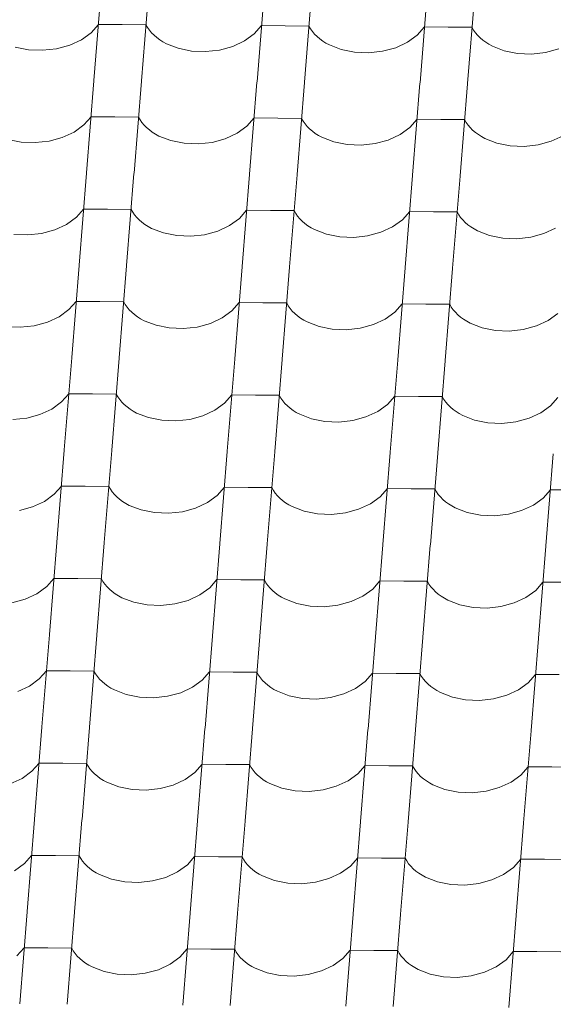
# Model space of a CAD drawing. Header units: millimetres. Extents: x -124639 to 133188, y -48358 to 76648.
# Tile 27 of 49: x 4839 to 5378, y 8998 to 9993. Entities that reach past the tile are written whole.
import ezdxf

# ---------------------------------------------------------------- set-up
doc = ezdxf.new("R2010")
doc.units = ezdxf.units.MM
doc.header["$MEASUREMENT"] = 0
doc.layers.add('Výplně - Povrchové', color=7, linetype='Continuous')

# ---------------------------------------------------------------- blocks, each defined once
blk = doc.blocks.new('*X2')
at = {"layer": 'Výplně - Povrchové', "color": 7, "linetype": 'Continuous', "lineweight": 13}
for p, q in [((4921.58, 10024.2), (4914.11, 9931.25)), ((4969.51, 10023.83), (4962.04, 9930.88)), ((5086.23, 10022.93), (5078.75, 9929.99)), ((5134.16, 10022.57), (5126.68, 9929.62)), ((5250.87, 10021.67), (5243.4, 9928.73)), ((5298.8, 10021.31), (5291.33, 9928.36)), ((4911.33, 9979.57), (4918.66, 9987.93)), ((4942.63, 9987.75), (4918.66, 9987.93)), ((4966.6, 9987.57), (4942.63, 9987.75)), ((4966.6, 9987.57), (4968.19, 9984.75)), ((4901.47, 9972.45), (4911.33, 9979.57)), ((4968.19, 9984.75), (4970.09, 9982.03)), ((4970.09, 9982.03), (4972.28, 9979.42)), ((4972.28, 9979.42), (4974.76, 9976.93)), ((5066.11, 9971.19), (5075.98, 9978.31)), ((5075.98, 9978.31), (5083.31, 9986.67)), ((5107.28, 9986.49), (5083.31, 9986.67)), ((5131.24, 9986.3), (5107.28, 9986.49)), ((5131.24, 9986.3), (5132.84, 9983.49)), ((5132.84, 9983.49), (5134.74, 9980.77)), ((5134.74, 9980.77), (5136.93, 9978.16)), ((5136.93, 9978.16), (5139.41, 9975.67)), ((5240.62, 9977.05), (5247.95, 9985.41)), ((5271.92, 9985.23), (5247.95, 9985.41)), ((5295.89, 9985.04), (5271.92, 9985.23)), ((5295.89, 9985.04), (5297.48, 9982.23)), ((5297.48, 9982.23), (5299.38, 9979.51)), ((5299.38, 9979.51), (5301.57, 9976.89)), ((4889.56, 9966.93), (4901.47, 9972.45)), ((4974.76, 9976.93), (4977.51, 9974.57)), ((4977.51, 9974.57), (4980.51, 9972.36)), ((4980.51, 9972.36), (4983.75, 9970.31)), ((4983.75, 9970.31), (4987.22, 9968.43)), ((4987.22, 9968.43), (4999.26, 9963.75)), ((5054.21, 9965.67), (5066.11, 9971.19)), ((5139.41, 9975.67), (5142.15, 9973.31)), ((5142.15, 9973.31), (5145.15, 9971.1)), ((5145.15, 9971.1), (5148.4, 9969.05)), ((5148.4, 9969.05), (5151.86, 9967.17)), ((5218.85, 9964.41), (5230.76, 9969.93)), ((5230.76, 9969.93), (5240.62, 9977.05)), ((5301.57, 9976.89), (5304.05, 9974.4)), ((5304.05, 9974.4), (5306.8, 9972.05)), ((5306.8, 9972.05), (5309.8, 9969.84)), ((5309.8, 9969.84), (5313.04, 9967.79)), ((5313.04, 9967.79), (5316.51, 9965.91)), ((4834.62, 9965.01), (4848.04, 9962.31)), ((4848.04, 9962.31), (4862.15, 9961.73)), ((4862.15, 9961.73), (4876.23, 9963.3)), ((4876.23, 9963.3), (4889.56, 9966.93)), ((4999.26, 9963.75), (5012.69, 9961.05)), ((5012.69, 9961.05), (5026.8, 9960.47)), ((5026.8, 9960.47), (5040.88, 9962.04)), ((5040.88, 9962.04), (5054.21, 9965.67)), ((5151.86, 9967.17), (5163.91, 9962.49)), ((5163.91, 9962.49), (5177.33, 9959.79)), ((5177.33, 9959.79), (5191.44, 9959.21)), ((5191.44, 9959.21), (5205.52, 9960.77)), ((5205.52, 9960.77), (5218.85, 9964.41)), ((5316.51, 9965.91), (5328.55, 9961.23)), ((5328.55, 9961.23), (5341.98, 9958.53)), ((5341.98, 9958.53), (5356.09, 9957.94)), ((5356.09, 9957.94), (5370.17, 9959.51)), ((5370.17, 9959.51), (5383.5, 9963.15)), ((4914.08, 9930.91), (4906.6, 9837.97)), ((4962.01, 9930.55), (4954.54, 9837.6)), ((5078.72, 9929.65), (5071.25, 9836.71)), ((5126.66, 9929.29), (5119.18, 9836.34)), ((5243.37, 9928.39), (5235.89, 9835.45)), ((5291.3, 9928.02), (5283.83, 9835.08)), ((4903.83, 9886.29), (4911.16, 9894.65)), ((4935.13, 9894.47), (4911.16, 9894.65)), ((4959.09, 9894.29), (4935.13, 9894.47)), ((4959.09, 9894.29), (4960.69, 9891.47)), ((4960.69, 9891.47), (4962.59, 9888.75)), ((4962.59, 9888.75), (4964.78, 9886.14)), ((5068.48, 9885.03), (5075.81, 9893.39)), ((5099.77, 9893.21), (5075.81, 9893.39)), ((5123.74, 9893.02), (5099.77, 9893.21)), ((5123.74, 9893.02), (5125.33, 9890.21)), ((5125.33, 9890.21), (5127.23, 9887.49)), ((5233.12, 9883.77), (5240.45, 9892.13)), ((5264.42, 9891.95), (5240.45, 9892.13)), ((5288.38, 9891.76), (5264.42, 9891.95)), ((5288.38, 9891.76), (5289.98, 9888.95)), ((5289.98, 9888.95), (5291.88, 9886.23)), ((4882.06, 9873.65), (4893.96, 9879.17)), ((4893.96, 9879.17), (4903.83, 9886.29)), ((4964.78, 9886.14), (4967.26, 9883.65)), ((4967.26, 9883.65), (4970.01, 9881.29)), ((4970.01, 9881.29), (4973.01, 9879.08)), ((4973.01, 9879.08), (4976.25, 9877.03)), ((5058.61, 9877.91), (5068.48, 9885.03)), ((5127.23, 9887.49), (5129.43, 9884.88)), ((5129.43, 9884.88), (5131.9, 9882.38)), ((5131.9, 9882.38), (5134.65, 9880.03)), ((5134.65, 9880.03), (5137.65, 9877.82)), ((5223.25, 9876.65), (5233.12, 9883.77)), ((5291.88, 9886.23), (5294.07, 9883.61)), ((5294.07, 9883.61), (5296.55, 9881.12)), ((5296.55, 9881.12), (5299.3, 9878.77)), ((5299.3, 9878.77), (5302.3, 9876.56)), ((4827.12, 9871.73), (4840.54, 9869.03)), ((4840.54, 9869.03), (4854.65, 9868.45)), ((4854.65, 9868.45), (4868.73, 9870.02)), ((4868.73, 9870.02), (4882.06, 9873.65)), ((4976.25, 9877.03), (4979.71, 9875.15)), ((4979.71, 9875.15), (4991.76, 9870.47)), ((4991.76, 9870.47), (5005.18, 9867.77)), ((5019.29, 9867.19), (5033.37, 9868.75)), ((5033.37, 9868.75), (5046.71, 9872.39)), ((5046.71, 9872.39), (5058.61, 9877.91)), ((5137.65, 9877.82), (5140.89, 9875.77)), ((5140.89, 9875.77), (5144.36, 9873.89)), ((5144.36, 9873.89), (5156.41, 9869.21)), ((5156.41, 9869.21), (5169.83, 9866.51)), ((5198.02, 9867.49), (5211.35, 9871.13)), ((5211.35, 9871.13), (5223.25, 9876.65)), ((5302.3, 9876.56), (5305.54, 9874.51)), ((5305.54, 9874.51), (5309, 9872.62)), ((5309, 9872.62), (5321.05, 9867.94)), ((5362.66, 9866.23), (5376, 9869.87)), ((5376, 9869.87), (5387.9, 9875.39)), ((5005.18, 9867.77), (5019.29, 9867.19)), ((5169.83, 9866.51), (5183.94, 9865.93)), ((5183.94, 9865.93), (5198.02, 9867.49)), ((5321.05, 9867.94), (5334.47, 9865.24)), ((5334.47, 9865.24), (5348.58, 9864.66)), ((5348.58, 9864.66), (5362.66, 9866.23)), ((4906.58, 9837.63), (4899.1, 9744.69)), ((4954.51, 9837.27), (4947.03, 9744.32)), ((5071.22, 9836.37), (5063.75, 9743.43)), ((5119.15, 9836.01), (5111.68, 9743.06)), ((5235.87, 9835.11), (5228.39, 9742.17)), ((5283.8, 9834.74), (5276.32, 9741.8)), ((4896.33, 9793.01), (4903.66, 9801.37)), ((4927.63, 9801.19), (4903.66, 9801.37)), ((4951.59, 9801), (4927.63, 9801.19)), ((4951.59, 9801), (4953.19, 9798.19)), ((5060.98, 9791.75), (5068.31, 9800.11)), ((5092.27, 9799.93), (5068.31, 9800.11)), ((5116.24, 9799.74), (5092.27, 9799.93)), ((5116.24, 9799.74), (5117.83, 9796.93)), ((5225.62, 9790.49), (5232.95, 9798.85)), ((5256.92, 9798.67), (5232.95, 9798.85)), ((5280.88, 9798.48), (5256.92, 9798.67)), ((4886.46, 9785.89), (4896.33, 9793.01)), ((4953.19, 9798.19), (4955.09, 9795.47)), ((4955.09, 9795.47), (4957.28, 9792.86)), ((4957.28, 9792.86), (4959.76, 9790.36)), ((4959.76, 9790.36), (4962.5, 9788.01)), ((5051.11, 9784.63), (5060.98, 9791.75)), ((5117.83, 9796.93), (5119.73, 9794.21)), ((5119.73, 9794.21), (5121.93, 9791.59)), ((5121.93, 9791.59), (5124.4, 9789.1)), ((5124.4, 9789.1), (5127.15, 9786.75)), ((5215.75, 9783.37), (5225.62, 9790.49)), ((5280.88, 9798.48), (5282.48, 9795.67)), ((5282.48, 9795.67), (5284.38, 9792.95)), ((5284.38, 9792.95), (5286.57, 9790.33)), ((5286.57, 9790.33), (5289.05, 9787.84)), ((4861.23, 9776.74), (4874.56, 9780.37)), ((4874.56, 9780.37), (4886.46, 9785.89)), ((4962.5, 9788.01), (4965.51, 9785.8)), ((4965.51, 9785.8), (4968.75, 9783.75)), ((4968.75, 9783.75), (4972.21, 9781.87)), ((4972.21, 9781.87), (4984.26, 9777.19)), ((5025.87, 9775.47), (5039.2, 9779.11)), ((5039.2, 9779.11), (5051.11, 9784.63)), ((5127.15, 9786.75), (5130.15, 9784.54)), ((5130.15, 9784.54), (5133.39, 9782.49)), ((5133.39, 9782.49), (5136.86, 9780.61)), ((5136.86, 9780.61), (5148.91, 9775.92)), ((5203.85, 9777.85), (5215.75, 9783.37)), ((5289.05, 9787.84), (5291.79, 9785.49)), ((5291.79, 9785.49), (5294.8, 9783.28)), ((5294.8, 9783.28), (5298.04, 9781.23)), ((5298.04, 9781.23), (5301.5, 9779.34)), ((5301.5, 9779.34), (5313.55, 9774.66)), ((5368.49, 9776.59), (5380.4, 9782.11)), ((4833.04, 9775.75), (4847.15, 9775.17)), ((4847.15, 9775.17), (4861.23, 9776.74)), ((4984.26, 9777.19), (4997.68, 9774.49)), ((4997.68, 9774.49), (5011.79, 9773.91)), ((5011.79, 9773.91), (5025.87, 9775.47)), ((5148.91, 9775.92), (5162.33, 9773.23)), ((5162.33, 9773.23), (5176.44, 9772.64)), ((5176.44, 9772.64), (5190.52, 9774.21)), ((5190.52, 9774.21), (5203.85, 9777.85)), ((5313.55, 9774.66), (5326.97, 9771.96)), ((5326.97, 9771.96), (5341.08, 9771.38)), ((5341.08, 9771.38), (5355.16, 9772.95)), ((5355.16, 9772.95), (5368.49, 9776.59)), ((4899.07, 9744.35), (4891.6, 9651.41)), ((4947.01, 9743.99), (4939.53, 9651.04)), ((5063.72, 9743.09), (5056.24, 9650.15)), ((5111.65, 9742.72), (5104.18, 9649.78)), ((5228.36, 9741.83), (5220.89, 9648.88)), ((5276.3, 9741.46), (5268.82, 9648.52)), ((4878.96, 9692.61), (4888.83, 9699.73)), ((4888.83, 9699.73), (4896.16, 9708.09)), ((4920.12, 9707.91), (4896.16, 9708.09)), ((4944.09, 9707.72), (4920.12, 9707.91)), ((4944.09, 9707.72), (4945.69, 9704.91)), ((4945.69, 9704.91), (4947.58, 9702.19)), ((4947.58, 9702.19), (4949.78, 9699.58)), ((4949.78, 9699.58), (4952.25, 9697.08)), ((5053.47, 9698.47), (5060.8, 9706.83)), ((5084.77, 9706.65), (5060.8, 9706.83)), ((5108.74, 9706.46), (5084.77, 9706.65)), ((5108.74, 9706.46), (5110.33, 9703.65)), ((5110.33, 9703.65), (5112.23, 9700.93)), ((5112.23, 9700.93), (5114.42, 9698.31)), ((5218.12, 9697.21), (5225.45, 9705.57)), ((5249.41, 9705.38), (5225.45, 9705.57)), ((5273.38, 9705.2), (5249.41, 9705.38)), ((5273.38, 9705.2), (5274.97, 9702.39)), ((5274.97, 9702.39), (5276.87, 9699.66)), ((5276.87, 9699.66), (5279.07, 9697.05)), ((4867.06, 9687.09), (4878.96, 9692.61)), ((4952.25, 9697.08), (4955, 9694.73)), ((4955, 9694.73), (4958, 9692.52)), ((4958, 9692.52), (4961.25, 9690.47)), ((4961.25, 9690.47), (4964.71, 9688.59)), ((5031.7, 9685.83), (5043.6, 9691.35)), ((5043.6, 9691.35), (5053.47, 9698.47)), ((5114.42, 9698.31), (5116.9, 9695.82)), ((5116.9, 9695.82), (5119.65, 9693.47)), ((5119.65, 9693.47), (5122.65, 9691.26)), ((5122.65, 9691.26), (5125.89, 9689.21)), ((5125.89, 9689.21), (5129.35, 9687.32)), ((5196.35, 9684.57), (5208.25, 9690.09)), ((5208.25, 9690.09), (5218.12, 9697.21)), ((5279.07, 9697.05), (5281.54, 9694.56)), ((5281.54, 9694.56), (5284.29, 9692.2)), ((5284.29, 9692.2), (5287.29, 9689.99)), ((5287.29, 9689.99), (5290.54, 9687.94)), ((5372.89, 9688.83), (5382.76, 9695.95)), ((4825.53, 9682.47), (4839.64, 9681.89)), ((4839.64, 9681.89), (4853.72, 9683.45)), ((4853.72, 9683.45), (4867.06, 9687.09)), ((4964.71, 9688.59), (4976.76, 9683.91)), ((4976.76, 9683.91), (4990.18, 9681.21)), ((4990.18, 9681.21), (5004.29, 9680.63)), ((5004.29, 9680.63), (5018.37, 9682.19)), ((5018.37, 9682.19), (5031.7, 9685.83)), ((5129.35, 9687.32), (5141.4, 9682.64)), ((5141.4, 9682.64), (5154.82, 9679.94)), ((5154.82, 9679.94), (5168.93, 9679.36)), ((5168.93, 9679.36), (5183.01, 9680.93)), ((5183.01, 9680.93), (5196.35, 9684.57)), ((5290.54, 9687.94), (5294, 9686.06)), ((5294, 9686.06), (5306.05, 9681.38)), ((5306.05, 9681.38), (5319.47, 9678.68)), ((5333.58, 9678.1), (5347.66, 9679.67)), ((5347.66, 9679.67), (5360.99, 9683.31)), ((5360.99, 9683.31), (5372.89, 9688.83)), ((5319.47, 9678.68), (5333.58, 9678.1)), ((4891.57, 9651.07), (4884.1, 9558.13)), ((4939.5, 9650.7), (4932.03, 9557.76)), ((5056.22, 9649.81), (5048.74, 9556.87)), ((5104.15, 9649.44), (5096.67, 9556.5)), ((5220.86, 9648.55), (5213.39, 9555.6)), ((5268.79, 9648.18), (5261.32, 9555.24)), ((4881.33, 9606.45), (4888.66, 9614.81)), ((4912.62, 9614.63), (4888.66, 9614.81)), ((4936.59, 9614.44), (4912.62, 9614.63)), ((4936.59, 9614.44), (4938.18, 9611.63)), ((4938.18, 9611.63), (4940.08, 9608.91)), ((5045.97, 9605.19), (5053.3, 9613.55)), ((5077.27, 9613.36), (5053.3, 9613.55)), ((5101.23, 9613.18), (5077.27, 9613.36)), ((5101.23, 9613.18), (5102.83, 9610.37)), ((5102.83, 9610.37), (5104.73, 9607.65)), ((5210.62, 9603.93), (5217.95, 9612.29)), ((5241.91, 9612.1), (5217.95, 9612.29)), ((5265.88, 9611.92), (5241.91, 9612.1)), ((5265.88, 9611.92), (5267.47, 9609.1)), ((5375.26, 9602.67), (5382.59, 9611.03)), ((4871.46, 9599.33), (4881.33, 9606.45)), ((4940.08, 9608.91), (4942.28, 9606.29)), ((4942.28, 9606.29), (4944.75, 9603.8)), ((4944.75, 9603.8), (4947.5, 9601.45)), ((4947.5, 9601.45), (4950.5, 9599.24)), ((5036.1, 9598.07), (5045.97, 9605.19)), ((5104.73, 9607.65), (5106.92, 9605.03)), ((5106.92, 9605.03), (5109.4, 9602.54)), ((5109.4, 9602.54), (5112.14, 9600.18)), ((5112.14, 9600.18), (5115.15, 9597.98)), ((5200.75, 9596.81), (5210.62, 9603.93)), ((5267.47, 9609.1), (5269.37, 9606.38)), ((5269.37, 9606.38), (5271.57, 9603.77)), ((5271.57, 9603.77), (5274.04, 9601.28)), ((5274.04, 9601.28), (5276.79, 9598.92)), ((5365.39, 9595.54), (5375.26, 9602.67)), ((4832.14, 9588.61), (4846.22, 9590.17)), ((4846.22, 9590.17), (4859.55, 9593.81)), ((4859.55, 9593.81), (4871.46, 9599.33)), ((4950.5, 9599.24), (4953.74, 9597.19)), ((4953.74, 9597.19), (4957.21, 9595.31)), ((4957.21, 9595.31), (4969.26, 9590.62)), ((4969.26, 9590.62), (4982.68, 9587.93)), ((5010.87, 9588.91), (5024.2, 9592.55)), ((5024.2, 9592.55), (5036.1, 9598.07)), ((5115.15, 9597.98), (5118.39, 9595.92)), ((5118.39, 9595.92), (5121.85, 9594.04)), ((5121.85, 9594.04), (5133.9, 9589.36)), ((5175.51, 9587.65), (5188.84, 9591.29)), ((5188.84, 9591.29), (5200.75, 9596.81)), ((5276.79, 9598.92), (5279.79, 9596.71)), ((5279.79, 9596.71), (5283.03, 9594.66)), ((5283.03, 9594.66), (5286.5, 9592.78)), ((5286.5, 9592.78), (5298.55, 9588.1)), ((5340.16, 9586.39), (5353.49, 9590.03)), ((5353.49, 9590.03), (5365.39, 9595.54)), ((4982.68, 9587.93), (4996.79, 9587.34)), ((4996.79, 9587.34), (5010.87, 9588.91)), ((5133.9, 9589.36), (5147.32, 9586.66)), ((5147.32, 9586.66), (5161.43, 9586.08)), ((5161.43, 9586.08), (5175.51, 9587.65)), ((5298.55, 9588.1), (5311.97, 9585.4)), ((5311.97, 9585.4), (5326.08, 9584.82)), ((5326.08, 9584.82), (5340.16, 9586.39)), ((4884.07, 9557.79), (4876.6, 9464.85)), ((4932, 9557.42), (4924.53, 9464.48)), ((5048.72, 9556.53), (5041.24, 9463.58)), ((5096.65, 9556.16), (5089.17, 9463.22)), ((5213.36, 9555.27), (5205.88, 9462.32)), ((5261.29, 9554.9), (5253.82, 9461.96)), ((5378.01, 9554.01), (5370.53, 9461.06)), ((4873.82, 9513.17), (4881.15, 9521.53)), ((4905.12, 9521.35), (4881.15, 9521.53)), ((4929.09, 9521.16), (4905.12, 9521.35)), ((4929.09, 9521.16), (4930.68, 9518.35)), ((5038.47, 9511.91), (5045.8, 9520.27)), ((5069.76, 9520.08), (5045.8, 9520.27)), ((5093.73, 9519.9), (5069.76, 9520.08)), ((4863.96, 9506.05), (4873.82, 9513.17)), ((4930.68, 9518.35), (4932.58, 9515.63)), ((4932.58, 9515.63), (4934.77, 9513.01)), ((4934.77, 9513.01), (4937.25, 9510.52)), ((4937.25, 9510.52), (4940, 9508.17)), ((5028.6, 9504.79), (5038.47, 9511.91)), ((5093.73, 9519.9), (5095.33, 9517.09)), ((5095.33, 9517.09), (5097.22, 9514.36)), ((5097.22, 9514.36), (5099.42, 9511.75)), ((5099.42, 9511.75), (5101.9, 9509.26)), ((5193.25, 9503.53), (5203.11, 9510.65)), ((5203.11, 9510.65), (5210.44, 9519.01)), ((5234.41, 9518.82), (5210.44, 9519.01)), ((5258.38, 9518.64), (5234.41, 9518.82)), ((5258.38, 9518.64), (5259.97, 9515.82)), ((5259.97, 9515.82), (5261.87, 9513.1)), ((5261.87, 9513.1), (5264.06, 9510.49)), ((5264.06, 9510.49), (5266.54, 9508)), ((5367.76, 9509.38), (5375.09, 9517.74)), ((5399.05, 9517.56), (5375.09, 9517.74)), ((4838.72, 9496.89), (4852.05, 9500.53)), ((4852.05, 9500.53), (4863.96, 9506.05)), ((4940, 9508.17), (4943, 9505.96)), ((4943, 9505.96), (4946.24, 9503.91)), ((4946.24, 9503.91), (4949.71, 9502.02)), ((4949.71, 9502.02), (4961.75, 9497.34)), ((5016.7, 9499.27), (5028.6, 9504.79)), ((5101.9, 9509.26), (5104.64, 9506.9)), ((5104.64, 9506.9), (5107.64, 9504.69)), ((5107.64, 9504.69), (5110.89, 9502.64)), ((5110.89, 9502.64), (5114.35, 9500.76)), ((5114.35, 9500.76), (5126.4, 9496.08)), ((5181.34, 9498.01), (5193.25, 9503.53)), ((5266.54, 9508), (5269.29, 9505.64)), ((5269.29, 9505.64), (5272.29, 9503.43)), ((5272.29, 9503.43), (5275.53, 9501.38)), ((5275.53, 9501.38), (5279, 9499.5)), ((5345.99, 9496.74), (5357.89, 9502.26)), ((5357.89, 9502.26), (5367.76, 9509.38)), ((4961.75, 9497.34), (4975.18, 9494.64)), ((4975.18, 9494.64), (4989.29, 9494.06)), ((4989.29, 9494.06), (5003.37, 9495.63)), ((5003.37, 9495.63), (5016.7, 9499.27)), ((5126.4, 9496.08), (5139.82, 9493.38)), ((5139.82, 9493.38), (5153.93, 9492.8)), ((5153.93, 9492.8), (5168.01, 9494.37)), ((5168.01, 9494.37), (5181.34, 9498.01)), ((5279, 9499.5), (5291.04, 9494.82)), ((5291.04, 9494.82), (5304.46, 9492.12)), ((5304.46, 9492.12), (5318.58, 9491.54)), ((5318.58, 9491.54), (5332.66, 9493.11)), ((5332.66, 9493.11), (5345.99, 9496.74)), ((4876.57, 9464.51), (4869.09, 9371.56)), ((4924.5, 9464.14), (4917.02, 9371.2)), ((5041.21, 9463.25), (5033.74, 9370.3)), ((5089.14, 9462.88), (5081.67, 9369.94)), ((5205.86, 9461.99), (5198.38, 9369.04)), ((5253.79, 9461.62), (5246.31, 9368.67)), ((5370.5, 9460.73), (5363.03, 9367.78)), ((4866.32, 9419.89), (4873.65, 9428.25)), ((4897.62, 9428.06), (4873.65, 9428.25)), ((4921.58, 9427.88), (4897.62, 9428.06)), ((4921.58, 9427.88), (4923.18, 9425.07)), ((4923.18, 9425.07), (4925.08, 9422.35)), ((4925.08, 9422.35), (4927.27, 9419.73)), ((5030.97, 9418.63), (5038.3, 9426.99)), ((5062.26, 9426.8), (5038.3, 9426.99)), ((5086.23, 9426.62), (5062.26, 9426.8)), ((5086.23, 9426.62), (5087.82, 9423.8)), ((5087.82, 9423.8), (5089.72, 9421.08)), ((5089.72, 9421.08), (5091.92, 9418.47)), ((5195.61, 9417.37), (5202.94, 9425.73)), ((5226.91, 9425.54), (5202.94, 9425.73)), ((5250.87, 9425.36), (5226.91, 9425.54)), ((5250.87, 9425.36), (5252.47, 9422.54)), ((5252.47, 9422.54), (5254.37, 9419.82)), ((5360.26, 9416.1), (5367.59, 9424.46)), ((5391.55, 9424.28), (5367.59, 9424.46)), ((4844.55, 9407.25), (4856.45, 9412.77)), ((4856.45, 9412.77), (4866.32, 9419.89)), ((4927.27, 9419.73), (4929.75, 9417.24)), ((4929.75, 9417.24), (4932.49, 9414.88)), ((4932.49, 9414.88), (4935.5, 9412.68)), ((4935.5, 9412.68), (4938.74, 9410.62)), ((4938.74, 9410.62), (4942.2, 9408.74)), ((5009.19, 9405.99), (5021.1, 9411.51)), ((5021.1, 9411.51), (5030.97, 9418.63)), ((5091.92, 9418.47), (5094.39, 9415.98)), ((5094.39, 9415.98), (5097.14, 9413.62)), ((5097.14, 9413.62), (5100.14, 9411.41)), ((5100.14, 9411.41), (5103.38, 9409.36)), ((5185.74, 9410.24), (5195.61, 9417.37)), ((5254.37, 9419.82), (5256.56, 9417.21)), ((5256.56, 9417.21), (5259.04, 9414.72)), ((5259.04, 9414.72), (5261.78, 9412.36)), ((5261.78, 9412.36), (5264.79, 9410.15)), ((5350.39, 9408.98), (5360.26, 9416.1)), ((4831.22, 9403.61), (4844.55, 9407.25)), ((4942.2, 9408.74), (4954.25, 9404.06)), ((4954.25, 9404.06), (4967.67, 9401.36)), ((4967.67, 9401.36), (4981.78, 9400.78)), ((4981.78, 9400.78), (4995.86, 9402.35)), ((4995.86, 9402.35), (5009.19, 9405.99)), ((5103.38, 9409.36), (5106.85, 9407.48)), ((5106.85, 9407.48), (5118.9, 9402.8)), ((5118.9, 9402.8), (5132.32, 9400.1)), ((5146.43, 9399.52), (5160.51, 9401.09)), ((5160.51, 9401.09), (5173.84, 9404.73)), ((5173.84, 9404.73), (5185.74, 9410.24)), ((5264.79, 9410.15), (5268.03, 9408.1)), ((5268.03, 9408.1), (5271.49, 9406.22)), ((5271.49, 9406.22), (5283.54, 9401.54)), ((5283.54, 9401.54), (5296.96, 9398.84)), ((5325.15, 9399.83), (5338.48, 9403.46)), ((5338.48, 9403.46), (5350.39, 9408.98)), ((5132.32, 9400.1), (5146.43, 9399.52)), ((5296.96, 9398.84), (5311.07, 9398.26)), ((5311.07, 9398.26), (5325.15, 9399.83)), ((4869.07, 9371.23), (4861.59, 9278.28)), ((4917, 9370.86), (4909.52, 9277.92)), ((5033.71, 9369.97), (5026.24, 9277.02)), ((5081.64, 9369.6), (5074.17, 9276.66)), ((5198.36, 9368.71), (5190.88, 9275.76)), ((5246.29, 9368.34), (5238.81, 9275.39)), ((5363, 9367.44), (5355.53, 9274.5)), ((4858.82, 9326.61), (4866.15, 9334.97)), ((4890.12, 9334.78), (4866.15, 9334.97)), ((4914.08, 9334.6), (4890.12, 9334.78)), ((4914.08, 9334.6), (4915.68, 9331.79)), ((4915.68, 9331.79), (4917.58, 9329.06)), ((5023.46, 9325.35), (5030.79, 9333.71)), ((5054.76, 9333.52), (5030.79, 9333.71)), ((5078.73, 9333.34), (5054.76, 9333.52)), ((5078.73, 9333.34), (5080.32, 9330.52)), ((5188.11, 9324.08), (5195.44, 9332.44)), ((5219.41, 9332.26), (5195.44, 9332.44)), ((5243.37, 9332.08), (5219.41, 9332.26)), ((5243.37, 9332.08), (5244.97, 9329.26)), ((5352.75, 9322.82), (5360.08, 9331.18)), ((5384.05, 9331), (5360.08, 9331.18)), ((4848.95, 9319.49), (4858.82, 9326.61)), ((4917.58, 9329.06), (4919.77, 9326.45)), ((4919.77, 9326.45), (4922.25, 9323.96)), ((4922.25, 9323.96), (4924.99, 9321.6)), ((4924.99, 9321.6), (4927.99, 9319.39)), ((5013.6, 9318.23), (5023.46, 9325.35)), ((5080.32, 9330.52), (5082.22, 9327.8)), ((5082.22, 9327.8), (5084.41, 9325.19)), ((5084.41, 9325.19), (5086.89, 9322.7)), ((5086.89, 9322.7), (5089.64, 9320.34)), ((5178.24, 9316.96), (5188.11, 9324.08)), ((5244.97, 9329.26), (5246.87, 9326.54)), ((5246.87, 9326.54), (5249.06, 9323.93)), ((5249.06, 9323.93), (5251.54, 9321.44)), ((5251.54, 9321.44), (5254.28, 9319.08)), ((5342.89, 9315.7), (5352.75, 9322.82)), ((4837.05, 9313.97), (4848.95, 9319.49)), ((4927.99, 9319.39), (4931.24, 9317.34)), ((4931.24, 9317.34), (4934.7, 9315.46)), ((4934.7, 9315.46), (4946.75, 9310.78)), ((4988.36, 9309.07), (5001.69, 9312.71)), ((5001.69, 9312.71), (5013.6, 9318.23)), ((5089.64, 9320.34), (5092.64, 9318.13)), ((5092.64, 9318.13), (5095.88, 9316.08)), ((5095.88, 9316.08), (5099.35, 9314.2)), ((5099.35, 9314.2), (5111.39, 9309.52)), ((5153.01, 9307.81), (5166.34, 9311.44)), ((5166.34, 9311.44), (5178.24, 9316.96)), ((5254.28, 9319.08), (5257.28, 9316.87)), ((5257.28, 9316.87), (5260.53, 9314.82)), ((5260.53, 9314.82), (5263.99, 9312.94)), ((5263.99, 9312.94), (5276.04, 9308.26)), ((5330.98, 9310.18), (5342.89, 9315.7)), ((4946.75, 9310.78), (4960.17, 9308.08)), ((4960.17, 9308.08), (4974.28, 9307.5)), ((4974.28, 9307.5), (4988.36, 9309.07)), ((5111.39, 9309.52), (5124.82, 9306.82)), ((5124.82, 9306.82), (5138.93, 9306.24)), ((5138.93, 9306.24), (5153.01, 9307.81)), ((5276.04, 9308.26), (5289.46, 9305.56)), ((5289.46, 9305.56), (5303.57, 9304.98)), ((5303.57, 9304.98), (5317.65, 9306.55)), ((5317.65, 9306.55), (5330.98, 9310.18)), ((4861.56, 9277.95), (4854.09, 9185)), ((4909.5, 9277.58), (4902.02, 9184.64)), ((5026.21, 9276.69), (5018.73, 9183.74)), ((5074.14, 9276.32), (5066.67, 9183.37)), ((5190.85, 9275.43), (5183.38, 9182.48)), ((5238.79, 9275.06), (5231.31, 9182.11)), ((5355.5, 9274.16), (5348.02, 9181.22)), ((4851.32, 9233.33), (4858.65, 9241.69)), ((4882.61, 9241.5), (4858.65, 9241.69)), ((4906.58, 9241.32), (4882.61, 9241.5)), ((4841.45, 9226.21), (4851.32, 9233.33)), ((4906.58, 9241.32), (4908.17, 9238.5)), ((4908.17, 9238.5), (4910.07, 9235.78)), ((4910.07, 9235.78), (4912.27, 9233.17)), ((4912.27, 9233.17), (4914.74, 9230.68)), ((5006.09, 9224.94), (5015.96, 9232.07)), ((5015.96, 9232.07), (5023.29, 9240.42)), ((5047.26, 9240.24), (5023.29, 9240.42)), ((5071.22, 9240.06), (5047.26, 9240.24)), ((5071.22, 9240.06), (5072.82, 9237.24)), ((5072.82, 9237.24), (5074.72, 9234.52)), ((5074.72, 9234.52), (5076.91, 9231.91)), ((5076.91, 9231.91), (5079.39, 9229.42)), ((5180.61, 9230.8), (5187.94, 9239.16)), ((5211.9, 9238.98), (5187.94, 9239.16)), ((5235.87, 9238.8), (5211.9, 9238.98)), ((5235.87, 9238.8), (5237.46, 9235.98)), ((5237.46, 9235.98), (5239.36, 9233.26)), ((5239.36, 9233.26), (5241.56, 9230.65)), ((5345.25, 9229.54), (5352.58, 9237.9)), ((5376.55, 9237.72), (5352.58, 9237.9)), ((5400.51, 9237.53), (5376.55, 9237.72)), ((4829.55, 9220.69), (4841.45, 9226.21)), ((4914.74, 9230.68), (4917.49, 9228.32)), ((4917.49, 9228.32), (4920.49, 9226.11)), ((4920.49, 9226.11), (4923.73, 9224.06)), ((4923.73, 9224.06), (4927.2, 9222.18)), ((4927.2, 9222.18), (4939.25, 9217.5)), ((4994.19, 9219.42), (5006.09, 9224.94)), ((5079.39, 9229.42), (5082.14, 9227.06)), ((5082.14, 9227.06), (5085.14, 9224.85)), ((5085.14, 9224.85), (5088.38, 9222.8)), ((5088.38, 9222.8), (5091.84, 9220.92)), ((5158.84, 9218.16), (5170.74, 9223.68)), ((5170.74, 9223.68), (5180.61, 9230.8)), ((5241.56, 9230.65), (5244.03, 9228.16)), ((5244.03, 9228.16), (5246.78, 9225.8)), ((5246.78, 9225.8), (5249.78, 9223.59)), ((5249.78, 9223.59), (5253.02, 9221.54)), ((5323.48, 9216.9), (5335.38, 9222.42)), ((5335.38, 9222.42), (5345.25, 9229.54)), ((4939.25, 9217.5), (4952.67, 9214.8)), ((4952.67, 9214.8), (4966.78, 9214.22)), ((4966.78, 9214.22), (4980.86, 9215.79)), ((4980.86, 9215.79), (4994.19, 9219.42)), ((5091.84, 9220.92), (5103.89, 9216.24)), ((5103.89, 9216.24), (5117.31, 9213.54)), ((5117.31, 9213.54), (5131.42, 9212.96)), ((5131.42, 9212.96), (5145.5, 9214.53)), ((5145.5, 9214.53), (5158.84, 9218.16)), ((5253.02, 9221.54), (5256.49, 9219.66)), ((5256.49, 9219.66), (5268.54, 9214.98)), ((5268.54, 9214.98), (5281.96, 9212.28)), ((5281.96, 9212.28), (5296.07, 9211.7)), ((5296.07, 9211.7), (5310.15, 9213.27)), ((5310.15, 9213.27), (5323.48, 9216.9)), ((4854.06, 9184.67), (4846.59, 9091.72)), ((4901.99, 9184.3), (4894.52, 9091.35)), ((5018.71, 9183.41), (5011.23, 9090.46)), ((5066.64, 9183.04), (5059.16, 9090.09)), ((5183.35, 9182.14), (5175.88, 9089.2)), ((5231.28, 9181.78), (5223.81, 9088.83)), ((5348, 9180.88), (5340.52, 9087.94)), ((4843.82, 9140.05), (4851.15, 9148.41)), ((4875.11, 9148.22), (4851.15, 9148.41)), ((4899.08, 9148.04), (4875.11, 9148.22)), ((4899.08, 9148.04), (4900.67, 9145.22)), ((4900.67, 9145.22), (4902.57, 9142.5)), ((4902.57, 9142.5), (4904.76, 9139.89)), ((5008.46, 9138.78), (5015.79, 9147.14)), ((5039.76, 9146.96), (5015.79, 9147.14)), ((5063.72, 9146.78), (5039.76, 9146.96)), ((5063.72, 9146.78), (5065.32, 9143.96)), ((5065.32, 9143.96), (5067.22, 9141.24)), ((5173.1, 9137.52), (5180.44, 9145.88)), ((5204.4, 9145.7), (5180.44, 9145.88)), ((5228.37, 9145.52), (5204.4, 9145.7)), ((5228.37, 9145.52), (5229.96, 9142.7)), ((5229.96, 9142.7), (5231.86, 9139.98)), ((5337.75, 9136.26), (5345.08, 9144.62)), ((5369.05, 9144.44), (5345.08, 9144.62)), ((5393.01, 9144.25), (5369.05, 9144.44)), ((4833.95, 9132.92), (4843.82, 9140.05)), ((4904.76, 9139.89), (4907.24, 9137.4)), ((4907.24, 9137.4), (4909.99, 9135.04)), ((4909.99, 9135.04), (4912.99, 9132.83)), ((4912.99, 9132.83), (4916.23, 9130.78)), ((4998.59, 9131.66), (5008.46, 9138.78)), ((5067.22, 9141.24), (5069.41, 9138.63)), ((5069.41, 9138.63), (5071.89, 9136.14)), ((5071.89, 9136.14), (5074.63, 9133.78)), ((5074.63, 9133.78), (5077.64, 9131.57)), ((5163.24, 9130.4), (5173.1, 9137.52)), ((5231.86, 9139.98), (5234.05, 9137.37)), ((5234.05, 9137.37), (5236.53, 9134.88)), ((5236.53, 9134.88), (5239.28, 9132.52)), ((5239.28, 9132.52), (5242.28, 9130.31)), ((5327.88, 9129.14), (5337.75, 9136.26)), ((4916.23, 9130.78), (4919.7, 9128.9)), ((4919.7, 9128.9), (4931.74, 9124.22)), ((4931.74, 9124.22), (4945.17, 9121.52)), ((4959.28, 9120.94), (4973.36, 9122.51)), ((4973.36, 9122.51), (4986.69, 9126.14)), ((4986.69, 9126.14), (4998.59, 9131.66)), ((5077.64, 9131.57), (5080.88, 9129.52)), ((5080.88, 9129.52), (5084.34, 9127.64)), ((5084.34, 9127.64), (5096.39, 9122.96)), ((5096.39, 9122.96), (5109.81, 9120.26)), ((5138, 9121.25), (5151.33, 9124.88)), ((5151.33, 9124.88), (5163.24, 9130.4)), ((5242.28, 9130.31), (5245.52, 9128.26)), ((5245.52, 9128.26), (5248.99, 9126.38)), ((5248.99, 9126.38), (5261.03, 9121.7)), ((5302.65, 9119.98), (5315.98, 9123.62)), ((5315.98, 9123.62), (5327.88, 9129.14)), ((4945.17, 9121.52), (4959.28, 9120.94)), ((5109.81, 9120.26), (5123.92, 9119.68)), ((5123.92, 9119.68), (5138, 9121.25)), ((5261.03, 9121.7), (5274.46, 9119)), ((5274.46, 9119), (5288.57, 9118.42)), ((5288.57, 9118.42), (5302.65, 9119.98)), ((4846.56, 9091.39), (4839.08, 8998.44)), ((4894.49, 9091.02), (4887.02, 8998.07)), ((5011.2, 9090.13), (5003.73, 8997.18)), ((5059.14, 9089.76), (5051.66, 8996.81)), ((5175.85, 9088.86), (5168.37, 8995.92)), ((5223.78, 9088.5), (5216.31, 8995.55)), ((5340.49, 9087.6), (5333.02, 8994.66)), ((4836.31, 9046.76), (4843.64, 9055.12)), ((4867.61, 9054.94), (4843.64, 9055.12)), ((4891.57, 9054.76), (4867.61, 9054.94)), ((4891.57, 9054.76), (4893.17, 9051.94)), ((5000.96, 9045.5), (5008.29, 9053.86)), ((5032.25, 9053.68), (5008.29, 9053.86)), ((5056.22, 9053.5), (5032.25, 9053.68)), ((5056.22, 9053.5), (5057.81, 9050.68)), ((5165.6, 9044.24), (5172.93, 9052.6)), ((5196.9, 9052.42), (5172.93, 9052.6)), ((4893.17, 9051.94), (4895.07, 9049.22)), ((4895.07, 9049.22), (4897.26, 9046.61)), ((4897.26, 9046.61), (4899.74, 9044.12)), ((4899.74, 9044.12), (4902.49, 9041.76)), ((4991.09, 9038.38), (5000.96, 9045.5)), ((5057.81, 9050.68), (5059.71, 9047.96)), ((5059.71, 9047.96), (5061.91, 9045.35)), ((5061.91, 9045.35), (5064.38, 9042.86)), ((5064.38, 9042.86), (5067.13, 9040.5)), ((5155.73, 9037.12), (5165.6, 9044.24)), ((5220.86, 9052.23), (5196.9, 9052.42)), ((5220.86, 9052.23), (5222.46, 9049.42)), ((5222.46, 9049.42), (5224.36, 9046.7)), ((5224.36, 9046.7), (5226.55, 9044.09)), ((5226.55, 9044.09), (5229.03, 9041.59)), ((5320.38, 9035.86), (5330.25, 9042.98)), ((5330.25, 9042.98), (5337.58, 9051.34)), ((5361.54, 9051.16), (5337.58, 9051.34)), ((5385.51, 9050.97), (5361.54, 9051.16)), ((4902.49, 9041.76), (4905.49, 9039.55)), ((4905.49, 9039.55), (4908.73, 9037.5)), ((4908.73, 9037.5), (4912.19, 9035.62)), ((4912.19, 9035.62), (4924.24, 9030.94)), ((4965.85, 9029.23), (4979.19, 9032.86)), ((4979.19, 9032.86), (4991.09, 9038.38)), ((5067.13, 9040.5), (5070.13, 9038.29)), ((5070.13, 9038.29), (5073.37, 9036.24)), ((5073.37, 9036.24), (5076.84, 9034.36)), ((5076.84, 9034.36), (5088.89, 9029.68)), ((5143.83, 9031.6), (5155.73, 9037.12)), ((5229.03, 9041.59), (5231.78, 9039.24)), ((5231.78, 9039.24), (5234.78, 9037.03)), ((5234.78, 9037.03), (5238.02, 9034.98)), ((5238.02, 9034.98), (5241.48, 9033.1)), ((5241.48, 9033.1), (5253.53, 9028.42)), ((5308.48, 9030.34), (5320.38, 9035.86)), ((4924.24, 9030.94), (4937.66, 9028.24)), ((4937.66, 9028.24), (4951.77, 9027.66)), ((4951.77, 9027.66), (4965.85, 9029.23)), ((5088.89, 9029.68), (5102.31, 9026.98)), ((5102.31, 9026.98), (5116.42, 9026.4)), ((5116.42, 9026.4), (5130.5, 9027.97)), ((5130.5, 9027.97), (5143.83, 9031.6)), ((5253.53, 9028.42), (5266.95, 9025.72)), ((5266.95, 9025.72), (5281.06, 9025.14)), ((5281.06, 9025.14), (5295.14, 9026.7)), ((5295.14, 9026.7), (5308.48, 9030.34))]:
    blk.add_line(p, q, dxfattribs=at)
blk = doc.blocks.new('výplň_1_1', base_point=(0, 0))
at = {"layer": 'Výplně - Povrchové', "color": 7, "linetype": 'Continuous', "lineweight": 13}
blk.add_blockref('*X2', (0, 0), dxfattribs=at)

msp = doc.modelspace()

# ---------------------------------------------------------------- block references
at = {"layer": 'Výplně - Povrchové', "color": 7, "linetype": 'Continuous', "lineweight": 13}
msp.add_blockref('výplň_1_1', (0, 0), dxfattribs=at)

doc.saveas('drawing.dxf')
